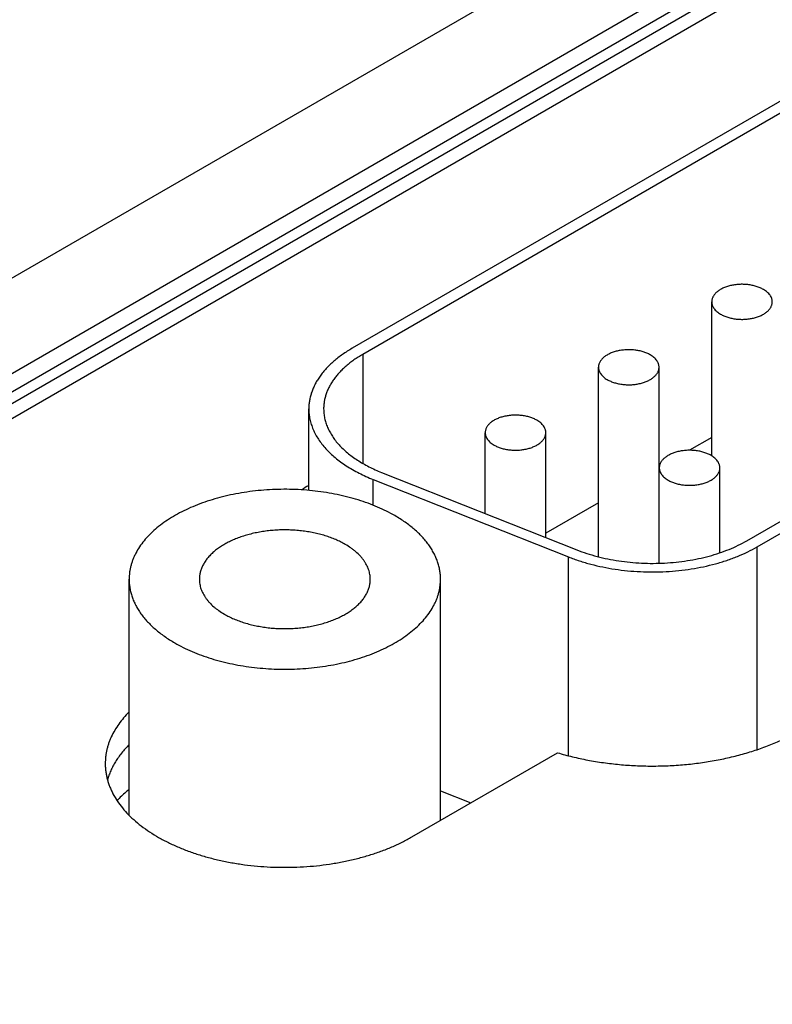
# Model space of a CAD drawing. Header units: inches. Extents: x 0 to 34, y 0 to 22.
# Tile 35 of 68: x 28.629 to 29.136, y 14.661 to 15.325. Entities that reach past the tile are written whole.
import ezdxf

# ---------------------------------------------------------------- set-up
doc = ezdxf.new("R2010")
doc.units = ezdxf.units.IN
doc.header["$LTSCALE"] = 1.87
doc.header["$MEASUREMENT"] = 0
doc.layers.get('0').update_dxf_attribs({"linetype": 'CONTINUOUS'})

msp = doc.modelspace()

# ---------------------------------------------------------------- linework, layer by layer
at = {"color": 7, "linetype": 'CONTINUOUS'}
for p, q in [((29.6874, 15.76465), (27.88431, 14.72357)), ((29.6874, 15.70035), (27.91215, 14.67535)), ((27.92369, 14.66989), (29.6874, 15.68823)), ((27.92717, 14.66393), (29.6874, 15.68026)), ((29.6874, 15.66997), (27.93997, 14.66103)), ((29.2055, 15.30666), (28.8531, 15.10319)), ((29.21257, 15.30258), (28.86017, 15.09911)), ((29.11913, 14.97345), (29.4302, 15.15306)), ((29.1262, 14.96937), (29.43727, 15.14897)), ((29.09548, 15.03069), (29.09548, 15.1345)), ((28.86017, 15.09911), (28.86017, 15.02563)), ((29.01911, 14.96268), (29.01911, 15.09041)), ((29.05999, 14.95831), (29.05999, 15.09041)), ((28.82381, 15.0074), (28.82381, 15.06236)), ((28.94275, 14.99184), (28.94275, 15.04631)), ((28.98362, 14.97565), (28.98362, 15.04631)), ((29.09548, 15.0431), (29.08047, 15.03443)), ((28.87289, 15.01951), (29.00458, 14.96735)), ((29.0601, 15.02267), (29.05999, 15.02261)), ((29.06012, 14.95831), (29.06012, 15.02263)), ((29.101, 14.96537), (29.101, 15.02263)), ((28.86723, 15.01475), (28.99892, 14.96259)), ((28.86723, 14.9974), (28.86723, 15.01475)), ((29.01911, 14.99901), (28.98362, 14.97852)), ((29.1262, 14.83272), (29.1262, 14.96937)), ((28.99892, 14.82856), (28.99892, 14.96259)), ((28.70262, 14.78846), (28.70262, 14.94751)), ((28.91262, 14.785), (28.91262, 14.94751)), ((28.89327, 14.77383), (28.99155, 14.83058)), ((28.91262, 14.8049), (28.93306, 14.7968))]:
    msp.add_line(p, q, dxfattribs=at)
msp.add_arc((28.88752, 14.90314), 0.1251, 120.6261, 123.23124, dxfattribs=at)
for points, knots in [([(29.13037, 15.14284), (29.13001, 15.14305), (29.12926, 15.14345), (29.12809, 15.144), (29.12685, 15.14449), (29.12555, 15.14492), (29.1242, 15.1453), (29.12232, 15.14573), (29.11989, 15.14612), (29.11692, 15.14633), (29.11392, 15.14629), (29.11097, 15.14599), (29.10858, 15.14554), (29.10674, 15.14506), (29.10542, 15.14464), (29.10416, 15.14416), (29.10296, 15.14364), (29.10183, 15.14307), (29.10078, 15.14244), (29.09981, 15.14178), (29.09893, 15.14108), (29.09814, 15.14034), (29.09744, 15.13957), (29.09684, 15.13877), (29.09635, 15.13794), (29.09596, 15.1371), (29.09569, 15.13624), (29.09552, 15.13537), (29.09548, 15.13479), (29.09548, 15.1345)], [0, 0, 0, 0, 0.030668, 0.062393, 0.095109, 0.128734, 0.163175, 0.198326, 0.270281, 0.343635, 0.417345, 0.490347, 0.561612, 0.596301, 0.63021, 0.663239, 0.695302, 0.726329, 0.756262, 0.785065, 0.812721, 0.839239, 0.864656, 0.889036, 0.912479, 0.935118, 0.957118, 0.978673, 1, 1, 1, 1]), ([(29.13636, 15.1345), (29.13636, 15.13469), (29.13634, 15.13508), (29.13627, 15.13566), (29.13615, 15.13624), (29.13591, 15.13701), (29.1355, 15.13796), (29.13481, 15.13905), (29.13395, 15.1401), (29.13291, 15.14109), (29.13171, 15.14202), (29.13083, 15.14258), (29.13037, 15.14284)], [0, 0, 0, 0, 0.053916, 0.108091, 0.162777, 0.218213, 0.332131, 0.451467, 0.577363, 0.710559, 0.851425, 1, 1, 1, 1]), ([(29.09548, 15.1345), (29.09548, 15.13431), (29.0955, 15.13392), (29.09557, 15.13334), (29.09569, 15.13276), (29.09593, 15.13199), (29.09634, 15.13104), (29.09703, 15.12995), (29.09789, 15.1289), (29.09893, 15.12791), (29.10013, 15.12698), (29.10101, 15.12642), (29.10147, 15.12615)], [0, 0, 0, 0, 0.053916, 0.108091, 0.162777, 0.218213, 0.332131, 0.451467, 0.577363, 0.710559, 0.851425, 1, 1, 1, 1]), ([(29.10147, 15.12615), (29.10183, 15.12595), (29.10258, 15.12555), (29.10375, 15.125), (29.10499, 15.12451), (29.10629, 15.12408), (29.10764, 15.1237), (29.10952, 15.12327), (29.11195, 15.12288), (29.11492, 15.12267), (29.11792, 15.12271), (29.12087, 15.12301), (29.12326, 15.12346), (29.1251, 15.12394), (29.12642, 15.12436), (29.12768, 15.12483), (29.12888, 15.12536), (29.13001, 15.12593), (29.13106, 15.12655), (29.13203, 15.12722), (29.13291, 15.12792), (29.1337, 15.12866), (29.1344, 15.12943), (29.135, 15.13023), (29.13549, 15.13106), (29.13588, 15.1319), (29.13615, 15.13276), (29.13632, 15.13363), (29.13636, 15.13421), (29.13636, 15.1345)], [0, 0, 0, 0, 0.030668, 0.062393, 0.095109, 0.128734, 0.163175, 0.198326, 0.270281, 0.343635, 0.417345, 0.490347, 0.561612, 0.596301, 0.63021, 0.663239, 0.695302, 0.726329, 0.756262, 0.785065, 0.812721, 0.839239, 0.864656, 0.889036, 0.912479, 0.935118, 0.957118, 0.978673, 1, 1, 1, 1]), ([(28.8531, 15.10319), (28.85195, 15.10253), (28.84972, 15.10118), (28.84652, 15.09903), (28.84349, 15.0968), (28.84066, 15.09448), (28.83803, 15.09209), (28.83561, 15.08962), (28.8334, 15.08709), (28.83141, 15.0845), (28.82964, 15.08185), (28.82809, 15.07916), (28.82678, 15.07642), (28.8257, 15.07365), (28.82485, 15.07086), (28.82425, 15.06804), (28.82389, 15.0652), (28.82381, 15.06331), (28.82381, 15.06236)], [0, 0, 0, 0, 0.075234, 0.14856, 0.219957, 0.289421, 0.356964, 0.422623, 0.486453, 0.548536, 0.608976, 0.667902, 0.725471, 0.781863, 0.83728, 0.891946, 0.946102, 1, 1, 1, 1]), ([(28.86017, 15.09911), (28.85914, 15.09851), (28.85713, 15.0973), (28.85424, 15.09537), (28.85152, 15.09336), (28.84898, 15.09127), (28.84661, 15.08912), (28.84443, 15.0869), (28.84244, 15.08462), (28.84065, 15.08229), (28.83905, 15.0799), (28.83766, 15.07748), (28.83648, 15.07502), (28.83551, 15.07252), (28.83475, 15.07001), (28.83421, 15.06747), (28.83388, 15.06492), (28.83381, 15.06321), (28.83381, 15.06236)], [0, 0, 0, 0, 0.075234, 0.14856, 0.219957, 0.289421, 0.356964, 0.422623, 0.486453, 0.548536, 0.608976, 0.667902, 0.725471, 0.781863, 0.83728, 0.891946, 0.946102, 1, 1, 1, 1]), ([(29.05401, 15.09875), (29.05364, 15.09896), (29.0529, 15.09936), (29.05172, 15.0999), (29.05048, 15.10039), (29.04918, 15.10083), (29.04783, 15.10121), (29.04595, 15.10164), (29.04353, 15.10203), (29.04055, 15.10224), (29.03756, 15.10219), (29.0346, 15.1019), (29.03221, 15.10145), (29.03037, 15.10096), (29.02905, 15.10054), (29.02779, 15.10007), (29.02659, 15.09955), (29.02547, 15.09897), (29.02441, 15.09835), (29.02344, 15.09769), (29.02256, 15.09698), (29.02177, 15.09624), (29.02107, 15.09547), (29.02048, 15.09467), (29.01998, 15.09385), (29.0196, 15.09301), (29.01932, 15.09215), (29.01915, 15.09128), (29.01911, 15.0907), (29.01911, 15.09041)], [0, 0, 0, 0, 0.030668, 0.062393, 0.095109, 0.128734, 0.163175, 0.198326, 0.270281, 0.343635, 0.417345, 0.490347, 0.561612, 0.596301, 0.63021, 0.663239, 0.695302, 0.726329, 0.756262, 0.785065, 0.812721, 0.839239, 0.864656, 0.889036, 0.912479, 0.935118, 0.957118, 0.978673, 1, 1, 1, 1]), ([(29.05999, 15.09041), (29.05999, 15.0906), (29.05998, 15.09099), (29.0599, 15.09157), (29.05978, 15.09214), (29.05955, 15.09291), (29.05913, 15.09386), (29.05845, 15.09496), (29.05758, 15.09601), (29.05654, 15.097), (29.05534, 15.09793), (29.05447, 15.09849), (29.05401, 15.09875)], [0, 0, 0, 0, 0.053916, 0.108091, 0.162777, 0.218213, 0.332131, 0.451467, 0.577363, 0.710559, 0.851425, 1, 1, 1, 1]), ([(29.01911, 15.09041), (29.01911, 15.09021), (29.01913, 15.08983), (29.0192, 15.08925), (29.01933, 15.08867), (29.01956, 15.0879), (29.01997, 15.08695), (29.02066, 15.08585), (29.02152, 15.08481), (29.02256, 15.08381), (29.02376, 15.08288), (29.02464, 15.08233), (29.0251, 15.08206)], [0, 0, 0, 0, 0.053916, 0.108091, 0.162777, 0.218213, 0.332131, 0.451467, 0.577363, 0.710559, 0.851425, 1, 1, 1, 1]), ([(29.0251, 15.08206), (29.02546, 15.08185), (29.02621, 15.08145), (29.02738, 15.08091), (29.02862, 15.08042), (29.02992, 15.07998), (29.03128, 15.0796), (29.03315, 15.07917), (29.03558, 15.07879), (29.03855, 15.07858), (29.04155, 15.07862), (29.0445, 15.07891), (29.0469, 15.07937), (29.04874, 15.07985), (29.05005, 15.08027), (29.05131, 15.08074), (29.05251, 15.08127), (29.05364, 15.08184), (29.05469, 15.08246), (29.05566, 15.08313), (29.05655, 15.08383), (29.05734, 15.08457), (29.05803, 15.08534), (29.05863, 15.08614), (29.05912, 15.08696), (29.05951, 15.08781), (29.05979, 15.08866), (29.05995, 15.08953), (29.05999, 15.09012), (29.05999, 15.09041)], [0, 0, 0, 0, 0.030668, 0.062393, 0.095109, 0.128734, 0.163175, 0.198326, 0.270281, 0.343635, 0.417345, 0.490347, 0.561612, 0.596301, 0.63021, 0.663239, 0.695302, 0.726329, 0.756262, 0.785065, 0.812721, 0.839239, 0.864656, 0.889036, 0.912479, 0.935118, 0.957118, 0.978673, 1, 1, 1, 1]), ([(28.82381, 15.06236), (28.82381, 15.06119), (28.82393, 15.05885), (28.82448, 15.05535), (28.8254, 15.05188), (28.82669, 15.04845), (28.82833, 15.04507), (28.83032, 15.04176), (28.83265, 15.03853), (28.83532, 15.03539), (28.83831, 15.03234), (28.84162, 15.02941), (28.84522, 15.0266), (28.84912, 15.02392), (28.85328, 15.02138), (28.8577, 15.01899), (28.86237, 15.01676), (28.86559, 15.0154), (28.86723, 15.01475)], [0, 0, 0, 0, 0.051262, 0.102896, 0.155264, 0.208699, 0.263502, 0.319931, 0.378201, 0.43848, 0.500894, 0.565525, 0.632418, 0.701579, 0.772984, 0.84658, 0.922286, 1, 1, 1, 1]), ([(28.83381, 15.06236), (28.83381, 15.06131), (28.83392, 15.0592), (28.83442, 15.05605), (28.83524, 15.05293), (28.8364, 15.04984), (28.83788, 15.0468), (28.83967, 15.04382), (28.84177, 15.04091), (28.84417, 15.03808), (28.84686, 15.03534), (28.84984, 15.0327), (28.85308, 15.03017), (28.85658, 15.02776), (28.86033, 15.02548), (28.86431, 15.02333), (28.86851, 15.02132), (28.87141, 15.0201), (28.87289, 15.01951)], [0, 0, 0, 0, 0.051262, 0.102896, 0.155264, 0.208699, 0.263502, 0.319931, 0.378201, 0.43848, 0.500894, 0.565525, 0.632418, 0.701579, 0.772984, 0.84658, 0.922286, 1, 1, 1, 1]), ([(28.97764, 15.05466), (28.97728, 15.05487), (28.97653, 15.05527), (28.97535, 15.05581), (28.97411, 15.0563), (28.97281, 15.05674), (28.97146, 15.05712), (28.96959, 15.05755), (28.96716, 15.05793), (28.96418, 15.05814), (28.96119, 15.0581), (28.95824, 15.05781), (28.95584, 15.05735), (28.954, 15.05687), (28.95268, 15.05645), (28.95142, 15.05598), (28.95023, 15.05545), (28.9491, 15.05488), (28.94805, 15.05426), (28.94708, 15.05359), (28.94619, 15.05289), (28.9454, 15.05215), (28.9447, 15.05138), (28.94411, 15.05058), (28.94362, 15.04976), (28.94323, 15.04891), (28.94295, 15.04806), (28.94278, 15.04719), (28.94275, 15.0466), (28.94275, 15.04631)], [0, 0, 0, 0, 0.030668, 0.062393, 0.095109, 0.128734, 0.163175, 0.198326, 0.270281, 0.343635, 0.417345, 0.490347, 0.561612, 0.596301, 0.63021, 0.663239, 0.695302, 0.726329, 0.756262, 0.785065, 0.812721, 0.839239, 0.864656, 0.889036, 0.912479, 0.935118, 0.957118, 0.978673, 1, 1, 1, 1]), ([(28.98362, 15.04631), (28.98362, 15.04651), (28.98361, 15.04689), (28.98353, 15.04747), (28.98341, 15.04805), (28.98318, 15.04882), (28.98276, 15.04977), (28.98208, 15.05087), (28.98121, 15.05191), (28.98018, 15.05291), (28.97898, 15.05384), (28.9781, 15.05439), (28.97764, 15.05466)], [0, 0, 0, 0, 0.053916, 0.108091, 0.162777, 0.218213, 0.332131, 0.451467, 0.577363, 0.710559, 0.851425, 1, 1, 1, 1]), ([(28.94275, 15.04631), (28.94275, 15.04612), (28.94276, 15.04573), (28.94284, 15.04515), (28.94296, 15.04458), (28.94319, 15.04381), (28.94361, 15.04286), (28.94429, 15.04176), (28.94516, 15.04071), (28.94619, 15.03972), (28.94739, 15.03879), (28.94827, 15.03823), (28.94873, 15.03797)], [0, 0, 0, 0, 0.053916, 0.108091, 0.162777, 0.218213, 0.332131, 0.451467, 0.577363, 0.710559, 0.851425, 1, 1, 1, 1]), ([(28.94873, 15.03797), (28.94909, 15.03776), (28.94984, 15.03736), (28.95102, 15.03682), (28.95226, 15.03633), (28.95356, 15.03589), (28.95491, 15.03551), (28.95678, 15.03508), (28.95921, 15.03469), (28.96219, 15.03448), (28.96518, 15.03453), (28.96813, 15.03482), (28.97053, 15.03527), (28.97237, 15.03576), (28.97369, 15.03618), (28.97495, 15.03665), (28.97614, 15.03717), (28.97727, 15.03775), (28.97832, 15.03837), (28.97929, 15.03903), (28.98018, 15.03974), (28.98097, 15.04047), (28.98167, 15.04125), (28.98226, 15.04205), (28.98275, 15.04287), (28.98314, 15.04371), (28.98342, 15.04457), (28.98359, 15.04544), (28.98362, 15.04602), (28.98362, 15.04631)], [0, 0, 0, 0, 0.030668, 0.062393, 0.095109, 0.128734, 0.163175, 0.198326, 0.270281, 0.343635, 0.417345, 0.490347, 0.561612, 0.596301, 0.63021, 0.663239, 0.695302, 0.726329, 0.756262, 0.785065, 0.812721, 0.839239, 0.864656, 0.889036, 0.912479, 0.935118, 0.957118, 0.978673, 1, 1, 1, 1]), ([(29.09502, 15.03098), (29.09466, 15.03119), (29.09391, 15.03159), (29.09273, 15.03213), (29.09149, 15.03262), (29.09019, 15.03306), (29.08884, 15.03344), (29.08696, 15.03387), (29.08454, 15.03425), (29.08156, 15.03446), (29.07857, 15.03442), (29.07562, 15.03413), (29.07322, 15.03367), (29.07138, 15.03319), (29.07006, 15.03277), (29.0688, 15.0323), (29.06761, 15.03177), (29.06648, 15.0312), (29.06543, 15.03058), (29.06446, 15.02991), (29.06357, 15.02921), (29.06278, 15.02847), (29.06208, 15.0277), (29.06149, 15.0269), (29.06099, 15.02608), (29.06061, 15.02523), (29.06033, 15.02438), (29.06016, 15.02351), (29.06012, 15.02292), (29.06012, 15.02263)], [0, 0, 0, 0, 0.030668, 0.062393, 0.095109, 0.128734, 0.163175, 0.198326, 0.270281, 0.343635, 0.417345, 0.490347, 0.561612, 0.596301, 0.63021, 0.663239, 0.695302, 0.726329, 0.756262, 0.785065, 0.812721, 0.839239, 0.864656, 0.889036, 0.912479, 0.935118, 0.957118, 0.978673, 1, 1, 1, 1]), ([(29.101, 15.02263), (29.101, 15.02283), (29.10099, 15.02321), (29.10091, 15.02379), (29.10079, 15.02437), (29.10056, 15.02514), (29.10014, 15.02609), (29.09946, 15.02719), (29.09859, 15.02823), (29.09756, 15.02923), (29.09636, 15.03016), (29.09548, 15.03071), (29.09502, 15.03098)], [0, 0, 0, 0, 0.053916, 0.108091, 0.162777, 0.218213, 0.332131, 0.451467, 0.577363, 0.710559, 0.851425, 1, 1, 1, 1]), ([(29.06012, 15.02263), (29.06012, 15.02244), (29.06014, 15.02205), (29.06022, 15.02147), (29.06034, 15.0209), (29.06057, 15.02013), (29.06099, 15.01918), (29.06167, 15.01808), (29.06254, 15.01703), (29.06357, 15.01604), (29.06477, 15.01511), (29.06565, 15.01455), (29.06611, 15.01429)], [0, 0, 0, 0, 0.053916, 0.108091, 0.162777, 0.218213, 0.332131, 0.451467, 0.577363, 0.710559, 0.851425, 1, 1, 1, 1]), ([(29.06611, 15.01429), (29.06647, 15.01408), (29.06722, 15.01368), (29.0684, 15.01314), (29.06964, 15.01265), (29.07094, 15.01221), (29.07229, 15.01183), (29.07416, 15.0114), (29.07659, 15.01101), (29.07957, 15.0108), (29.08256, 15.01085), (29.08551, 15.01114), (29.08791, 15.01159), (29.08975, 15.01208), (29.09107, 15.0125), (29.09233, 15.01297), (29.09352, 15.01349), (29.09465, 15.01407), (29.0957, 15.01469), (29.09667, 15.01535), (29.09756, 15.01606), (29.09835, 15.0168), (29.09905, 15.01757), (29.09964, 15.01837), (29.10013, 15.01919), (29.10052, 15.02003), (29.1008, 15.02089), (29.10097, 15.02176), (29.101, 15.02234), (29.101, 15.02263)], [0, 0, 0, 0, 0.030668, 0.062393, 0.095109, 0.128734, 0.163175, 0.198326, 0.270281, 0.343635, 0.417345, 0.490347, 0.561612, 0.596301, 0.63021, 0.663239, 0.695302, 0.726329, 0.756262, 0.785065, 0.812721, 0.839239, 0.864656, 0.889036, 0.912479, 0.935118, 0.957118, 0.978673, 1, 1, 1, 1]), ([(28.88187, 14.99038), (28.88001, 14.99145), (28.87617, 14.99351), (28.87013, 14.99629), (28.86376, 14.99881), (28.85708, 15.00105), (28.85014, 15.003), (28.84297, 15.00465), (28.8356, 15.006), (28.82809, 15.00703), (28.82046, 15.00773), (28.81277, 15.00812), (28.80505, 15.00817), (28.79734, 15.0079), (28.78969, 15.0073), (28.78213, 15.00638), (28.77471, 15.00514), (28.76747, 15.00359), (28.76045, 15.00173), (28.75368, 14.99959), (28.7472, 14.99716), (28.74105, 14.99446), (28.73525, 14.99151), (28.72985, 14.98832), (28.72487, 14.98491), (28.72033, 14.9813), (28.71626, 14.9775), (28.71269, 14.97354), (28.70962, 14.96943), (28.70749, 14.96587), (28.70607, 14.96298), (28.70516, 14.96081), (28.70438, 14.95862), (28.70374, 14.95642), (28.70324, 14.9542), (28.70288, 14.95198), (28.70267, 14.94974), (28.70262, 14.94825), (28.70262, 14.94751)], [0, 0, 0, 0, 0.030664, 0.062385, 0.095097, 0.128718, 0.163154, 0.198301, 0.234044, 0.270264, 0.306835, 0.343627, 0.380507, 0.417343, 0.454002, 0.490353, 0.526269, 0.561628, 0.596313, 0.630217, 0.663242, 0.695301, 0.726324, 0.756253, 0.785052, 0.812705, 0.83922, 0.864633, 0.88901, 0.91245, 0.923864, 0.935096, 0.946167, 0.957102, 0.967926, 0.978665, 0.989347, 1, 1, 1, 1]), ([(28.91262, 14.94751), (28.91262, 14.9485), (28.91254, 14.95049), (28.91216, 14.95347), (28.91152, 14.95643), (28.91064, 14.95937), (28.9095, 14.96227), (28.90812, 14.96515), (28.9065, 14.96798), (28.90464, 14.97075), (28.90255, 14.97348), (28.90023, 14.97614), (28.89768, 14.97872), (28.89492, 14.98124), (28.89195, 14.98367), (28.88878, 14.98601), (28.88541, 14.98827), (28.88307, 14.98968), (28.88187, 14.99038)], [0, 0, 0, 0, 0.053898, 0.108054, 0.16272, 0.218137, 0.274529, 0.332098, 0.391024, 0.451464, 0.513547, 0.577377, 0.643036, 0.710579, 0.780043, 0.85144, 0.924766, 1, 1, 1, 1]), ([(28.84837, 14.97104), (28.84735, 14.97162), (28.84524, 14.97275), (28.84193, 14.97428), (28.83843, 14.97566), (28.83477, 14.97689), (28.83096, 14.97796), (28.82702, 14.97887), (28.82298, 14.97961), (28.81885, 14.98017), (28.81467, 14.98056), (28.81045, 14.98077), (28.80621, 14.9808), (28.80198, 14.98065), (28.79778, 14.98032), (28.79363, 14.97982), (28.78956, 14.97914), (28.78559, 14.97829), (28.78173, 14.97727), (28.77802, 14.97609), (28.77446, 14.97476), (28.77108, 14.97328), (28.7679, 14.97166), (28.76494, 14.96991), (28.7622, 14.96804), (28.75971, 14.96605), (28.75783, 14.9643), (28.75647, 14.96285), (28.75522, 14.9614), (28.75384, 14.95954), (28.75245, 14.95722), (28.75153, 14.95522), (28.75096, 14.95361), (28.75061, 14.9524), (28.75033, 14.95118), (28.75014, 14.94996), (28.75002, 14.94873), (28.74999, 14.94792), (28.74999, 14.94751)], [0, 0, 0, 0, 0.030664, 0.062385, 0.095097, 0.128718, 0.163155, 0.198301, 0.234045, 0.270265, 0.306836, 0.343628, 0.380508, 0.417344, 0.454003, 0.490355, 0.526271, 0.561629, 0.596315, 0.630218, 0.663243, 0.695303, 0.726326, 0.756255, 0.785054, 0.812707, 0.839222, 0.852066, 0.864641, 0.889019, 0.912459, 0.935095, 0.946167, 0.957102, 0.967926, 0.978665, 0.989347, 1, 1, 1, 1]), ([(29.00458, 14.96735), (29.00676, 14.96648), (29.01124, 14.96487), (29.01818, 14.96284), (29.0254, 14.96115), (29.03285, 14.95984), (29.04047, 14.9589), (29.04819, 14.95834), (29.05598, 14.95817), (29.06375, 14.95839), (29.07147, 14.95899), (29.07907, 14.95998), (29.08649, 14.96134), (29.09368, 14.96307), (29.10059, 14.96515), (29.10716, 14.96757), (29.11334, 14.9703), (29.11726, 14.97237), (29.11913, 14.97345)], [0, 0, 0, 0, 0.059509, 0.120801, 0.183623, 0.247693, 0.312713, 0.378367, 0.44433, 0.510272, 0.575865, 0.640784, 0.704715, 0.767362, 0.828446, 0.887718, 0.944961, 1, 1, 1, 1]), ([(28.86525, 14.94751), (28.86525, 14.94805), (28.8652, 14.94915), (28.86499, 14.95078), (28.86465, 14.9524), (28.86416, 14.95402), (28.86354, 14.95561), (28.86278, 14.95719), (28.86189, 14.95874), (28.86087, 14.96027), (28.85972, 14.96176), (28.858, 14.96373), (28.85605, 14.9656), (28.8539, 14.96736), (28.85155, 14.96909), (28.84967, 14.97029), (28.84837, 14.97104)], [0, 0, 0, 0, 0.053903, 0.108063, 0.162734, 0.218156, 0.274553, 0.332127, 0.391059, 0.451504, 0.513592, 0.577429, 0.710591, 0.78006, 0.851464, 1, 1, 1, 1]), ([(28.99892, 14.96259), (29.00134, 14.96163), (29.00632, 14.95984), (29.01404, 14.95757), (29.02206, 14.9557), (29.03033, 14.95424), (29.0388, 14.9532), (29.04738, 14.95258), (29.05603, 14.95239), (29.06467, 14.95263), (29.07325, 14.9533), (29.08169, 14.9544), (29.08994, 14.95591), (29.09793, 14.95783), (29.1056, 14.96015), (29.1129, 14.96283), (29.11977, 14.96587), (29.12412, 14.96817), (29.1262, 14.96937)], [0, 0, 0, 0, 0.059509, 0.120801, 0.183623, 0.247693, 0.312713, 0.378367, 0.44433, 0.510272, 0.575865, 0.640784, 0.704715, 0.767362, 0.828446, 0.887718, 0.944961, 1, 1, 1, 1]), ([(28.70262, 14.94751), (28.70262, 14.94652), (28.70271, 14.94453), (28.70309, 14.94155), (28.70372, 14.93859), (28.70461, 14.93565), (28.70574, 14.93274), (28.70712, 14.92987), (28.70874, 14.92704), (28.7106, 14.92426), (28.71269, 14.92154), (28.71502, 14.91888), (28.71756, 14.91629), (28.72032, 14.91378), (28.72329, 14.91135), (28.72647, 14.909), (28.72983, 14.90675), (28.73218, 14.90533), (28.73338, 14.90464)], [0, 0, 0, 0, 0.053898, 0.108054, 0.16272, 0.218137, 0.274529, 0.332098, 0.391024, 0.451464, 0.513547, 0.577377, 0.643036, 0.710579, 0.780043, 0.85144, 0.924766, 1, 1, 1, 1]), ([(28.73338, 14.90464), (28.73523, 14.90357), (28.73908, 14.90151), (28.74511, 14.89873), (28.75149, 14.89621), (28.75816, 14.89397), (28.7651, 14.89202), (28.77228, 14.89036), (28.77964, 14.88902), (28.78715, 14.88799), (28.79478, 14.88728), (28.80247, 14.8869), (28.8102, 14.88685), (28.8179, 14.88712), (28.82556, 14.88772), (28.83311, 14.88864), (28.84053, 14.88988), (28.84777, 14.89143), (28.85479, 14.89328), (28.86156, 14.89543), (28.86804, 14.89786), (28.87419, 14.90056), (28.87999, 14.90351), (28.88539, 14.90669), (28.89038, 14.9101), (28.89491, 14.91372), (28.89898, 14.91752), (28.90256, 14.92148), (28.90562, 14.92559), (28.90775, 14.92915), (28.90917, 14.93204), (28.91009, 14.93421), (28.91087, 14.9364), (28.91151, 14.9386), (28.912, 14.94082), (28.91236, 14.94304), (28.91257, 14.94527), (28.91262, 14.94676), (28.91262, 14.94751)], [0, 0, 0, 0, 0.030664, 0.062385, 0.095097, 0.128718, 0.163154, 0.198301, 0.234044, 0.270264, 0.306835, 0.343627, 0.380507, 0.417343, 0.454002, 0.490353, 0.526269, 0.561628, 0.596313, 0.630217, 0.663242, 0.695301, 0.726324, 0.756253, 0.785052, 0.812705, 0.83922, 0.864633, 0.88901, 0.91245, 0.923864, 0.935096, 0.946167, 0.957102, 0.967926, 0.978665, 0.989347, 1, 1, 1, 1]), ([(28.74999, 14.94751), (28.74999, 14.94696), (28.75004, 14.94587), (28.75025, 14.94424), (28.7506, 14.94261), (28.75108, 14.941), (28.7517, 14.9394), (28.75246, 14.93783), (28.75335, 14.93627), (28.75437, 14.93475), (28.75552, 14.93326), (28.75725, 14.93128), (28.7592, 14.92942), (28.76134, 14.92766), (28.76369, 14.92592), (28.76557, 14.92473), (28.76687, 14.92398)], [0, 0, 0, 0, 0.053903, 0.108063, 0.162734, 0.218156, 0.274553, 0.332127, 0.391059, 0.451504, 0.513592, 0.577429, 0.710591, 0.78006, 0.851464, 1, 1, 1, 1]), ([(28.76687, 14.92398), (28.76789, 14.92339), (28.77, 14.92226), (28.77331, 14.92074), (28.77681, 14.91935), (28.78048, 14.91812), (28.78429, 14.91705), (28.78822, 14.91614), (28.79226, 14.91541), (28.79639, 14.91484), (28.80057, 14.91445), (28.8048, 14.91424), (28.80903, 14.91421), (28.81326, 14.91436), (28.81746, 14.91469), (28.82161, 14.9152), (28.82568, 14.91588), (28.82966, 14.91673), (28.83351, 14.91775), (28.83723, 14.91893), (28.84078, 14.92026), (28.84416, 14.92174), (28.84734, 14.92336), (28.8503, 14.92511), (28.85304, 14.92698), (28.85553, 14.92896), (28.85741, 14.93072), (28.85878, 14.93217), (28.86002, 14.93362), (28.86141, 14.93548), (28.8628, 14.9378), (28.86371, 14.9398), (28.86429, 14.94141), (28.86464, 14.94262), (28.86491, 14.94384), (28.86511, 14.94506), (28.86522, 14.94628), (28.86525, 14.9471), (28.86525, 14.94751)], [0, 0, 0, 0, 0.030664, 0.062385, 0.095097, 0.128718, 0.163155, 0.198301, 0.234045, 0.270265, 0.306836, 0.343628, 0.380508, 0.417344, 0.454003, 0.490355, 0.526271, 0.561629, 0.596315, 0.630218, 0.663243, 0.695303, 0.726326, 0.756255, 0.785054, 0.812707, 0.839222, 0.852066, 0.864641, 0.889019, 0.912459, 0.935095, 0.946167, 0.957102, 0.967926, 0.978665, 0.989347, 1, 1, 1, 1]), ([(28.7026, 14.85808), (28.70132, 14.85678), (28.69889, 14.85415), (28.69564, 14.85), (28.69286, 14.84573), (28.69093, 14.84206), (28.68965, 14.83909), (28.68882, 14.83686), (28.68812, 14.83462), (28.68754, 14.83236), (28.68709, 14.8301), (28.68677, 14.82783), (28.68658, 14.82555), (28.68653, 14.82403), (28.68653, 14.82327)], [0, 0, 0, 0, 0.138893, 0.272734, 0.401906, 0.526921, 0.588084, 0.648456, 0.708137, 0.767231, 0.825847, 0.884101, 0.942112, 1, 1, 1, 1]), ([(28.99155, 14.83058), (28.99485, 14.82959), (29.00158, 14.82779), (29.01189, 14.82557), (29.02246, 14.82383), (29.03324, 14.82257), (29.04416, 14.82181), (29.05515, 14.82154), (29.06614, 14.82177), (29.07706, 14.8225), (29.08785, 14.82373), (29.09845, 14.82544), (29.10877, 14.82762), (29.11877, 14.83027), (29.12838, 14.83336), (29.13753, 14.83688), (29.14618, 14.8408), (29.15168, 14.84372), (29.15433, 14.84525)], [0, 0, 0, 0, 0.061692, 0.12468, 0.188729, 0.253587, 0.318993, 0.384681, 0.450378, 0.515812, 0.580717, 0.644829, 0.707898, 0.769687, 0.829976, 0.888567, 0.945288, 1, 1, 1, 1]), ([(28.7026, 14.83603), (28.70083, 14.83425), (28.69833, 14.83146), (28.69539, 14.82753), (28.69344, 14.82457), (28.69172, 14.82155), (28.69024, 14.8185), (28.68901, 14.8154), (28.68834, 14.8133), (28.68805, 14.81225)], [0, 0, 0, 0, 0.267936, 0.396886, 0.522703, 0.645625, 0.765929, 0.883935, 1, 1, 1, 1]), ([(28.68653, 14.82327), (28.68653, 14.82241), (28.68659, 14.82069), (28.68683, 14.81812), (28.68725, 14.81555), (28.68782, 14.813), (28.68856, 14.81045), (28.68946, 14.80793), (28.69052, 14.80543), (28.69215, 14.80209), (28.69461, 14.79799), (28.69814, 14.79325), (28.70226, 14.78868), (28.70696, 14.7843), (28.71219, 14.78013), (28.71794, 14.7762), (28.72417, 14.77252), (28.73085, 14.76912), (28.73795, 14.76601), (28.74542, 14.76321), (28.75323, 14.76073), (28.76133, 14.75859), (28.76968, 14.75681), (28.77824, 14.75538), (28.78695, 14.75431), (28.79578, 14.75362), (28.80467, 14.75331), (28.81357, 14.75337), (28.82245, 14.75381), (28.83124, 14.75463), (28.83991, 14.75581), (28.8484, 14.75736), (28.85667, 14.75927), (28.86468, 14.76152), (28.87238, 14.76411), (28.87973, 14.76701), (28.88669, 14.77022), (28.89113, 14.77259), (28.89327, 14.77383)], [0, 0, 0, 0, 0.010653, 0.021335, 0.032074, 0.042898, 0.053833, 0.064904, 0.076136, 0.08755, 0.11099, 0.135367, 0.16078, 0.187295, 0.214948, 0.243747, 0.273676, 0.304699, 0.336759, 0.369783, 0.403687, 0.438372, 0.473731, 0.509647, 0.545998, 0.582657, 0.619493, 0.656373, 0.693165, 0.729736, 0.765956, 0.801699, 0.836846, 0.871282, 0.904903, 0.937615, 0.969336, 1, 1, 1, 1]), ([(28.7026, 14.80587), (28.70187, 14.80527), (28.69904, 14.8029), (28.69637, 14.80034), (28.69449, 14.79833)], [0, 0, 0, 0, 0.256543, 1, 1, 1, 1])]:
    msp.add_open_spline(points, degree=3, knots=knots, dxfattribs=at)

doc.saveas('drawing.dxf')
